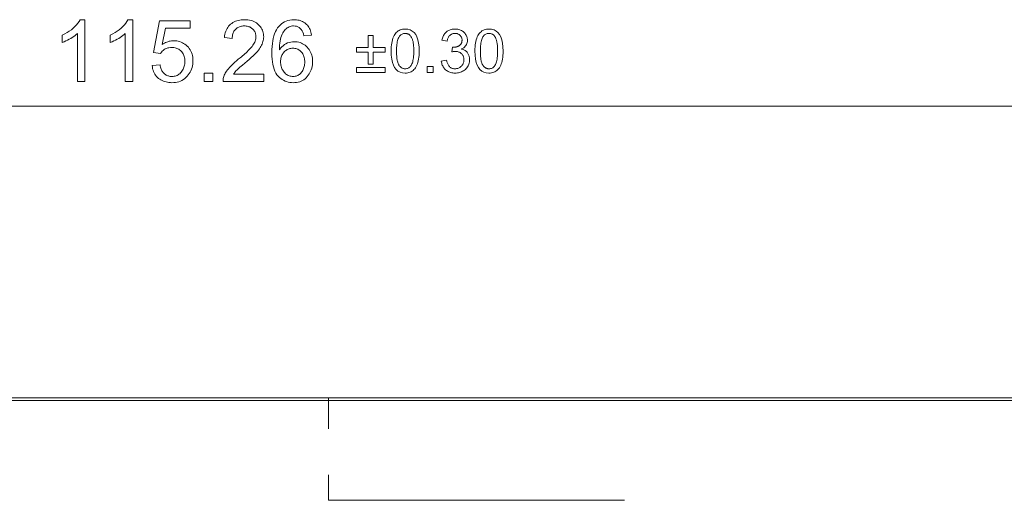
# Model space of a CAD drawing. Extents: x 0 to 841, y 0 to 594.
# Tile 13 of 69: x 239 to 279, y 438 to 458. Entities that reach past the tile are written whole.
import ezdxf

# ---------------------------------------------------------------- set-up
doc = ezdxf.new("R2010")
doc.units = 0
doc.linetypes.add('DASHSPACE', pattern=[30, 12, -18])

msp = doc.modelspace()

# ---------------------------------------------------------------- linework, layer by layer
at = {"color": 7, "lineweight": 13}
for p, q in [((195.238, 454.45), (304.553, 454.45)), ((212.395, 442.622), (287.428, 442.622)), ((212.395, 442.521), (287.428, 442.521))]:
    msp.add_line(p, q, dxfattribs=at)
at = {"color": 7, "lineweight": 13, "ltscale": 0.497148}
msp.add_line((241.951, 442.622), (261.837, 442.622), dxfattribs=at)
at = {"color": 7, "lineweight": 13, "ltscale": 0.441301}
msp.add_line((243.069, 442.622), (260.721, 442.622), dxfattribs=at)
at = {"color": 7, "linetype": 'DASHSPACE', "lineweight": 13, "ltscale": 0.10375}
msp.add_line((251.895, 442.622), (251.895, 438.472), dxfattribs=at)
at = {"color": 7, "linetype": 'DASHSPACE', "lineweight": 13}
msp.add_line((251.895, 438.472), (314.946, 438.472), dxfattribs=at)
at = {"color": 7, "lineweight": 13}
for points in [[(242.021, 455.45), (241.714, 455.45), (241.714, 457.406), (241.666, 457.363), (241.616, 457.321), (241.562, 457.281), (241.505, 457.242), (241.445, 457.204), (241.382, 457.168), (241.316, 457.133), (241.246, 457.099), (241.174, 457.066), (241.098, 457.035), (241.098, 457.332), (241.201, 457.384), (241.297, 457.439), (241.386, 457.496), (241.469, 457.555), (241.544, 457.617), (241.613, 457.681), (241.675, 457.747), (241.731, 457.816), (241.779, 457.888), (241.821, 457.961), (242.021, 457.961)], [(243.963, 455.45), (243.656, 455.45), (243.656, 457.406), (243.609, 457.363), (243.558, 457.321), (243.504, 457.281), (243.447, 457.242), (243.387, 457.204), (243.324, 457.168), (243.258, 457.133), (243.189, 457.099), (243.116, 457.066), (243.041, 457.035), (243.041, 457.332), (243.143, 457.384), (243.239, 457.439), (243.328, 457.496), (243.411, 457.555), (243.487, 457.617), (243.556, 457.681), (243.618, 457.747), (243.673, 457.816), (243.722, 457.888), (243.764, 457.961), (243.963, 457.961)], [(245.148, 456.952), (245.194, 456.982), (245.24, 457.008), (245.287, 457.032), (245.334, 457.052), (245.381, 457.07), (245.429, 457.084), (245.477, 457.095), (245.525, 457.103), (245.574, 457.107), (245.622, 457.109), (245.684, 457.107), (245.744, 457.1), (245.803, 457.089), (245.859, 457.073), (245.915, 457.054), (245.968, 457.029), (246.02, 457.001), (246.071, 456.967), (246.119, 456.93), (246.166, 456.888), (246.211, 456.842), (246.25, 456.794), (246.285, 456.742), (246.315, 456.688), (246.34, 456.63), (246.361, 456.57), (246.378, 456.507), (246.389, 456.44), (246.396, 456.371), (246.398, 456.299), (246.396, 456.226), (246.389, 456.155), (246.377, 456.086), (246.361, 456.019), (246.34, 455.955), (246.314, 455.893), (246.283, 455.833), (246.248, 455.775), (246.208, 455.72), (246.163, 455.667), (246.115, 455.618), (246.063, 455.573), (246.009, 455.534), (245.951, 455.501), (245.891, 455.472), (245.828, 455.448), (245.762, 455.43), (245.693, 455.417), (245.621, 455.409), (245.546, 455.407), (245.484, 455.409), (245.424, 455.414), (245.366, 455.423), (245.309, 455.435), (245.255, 455.451), (245.201, 455.47), (245.15, 455.493), (245.1, 455.52), (245.052, 455.55), (245.005, 455.583), (244.961, 455.62), (244.922, 455.661), (244.886, 455.705), (244.853, 455.752), (244.825, 455.802), (244.801, 455.856), (244.781, 455.914), (244.764, 455.974), (244.751, 456.039), (244.743, 456.106), (245.063, 456.13), (245.072, 456.084), (245.082, 456.04), (245.095, 455.999), (245.109, 455.96), (245.125, 455.923), (245.142, 455.889), (245.161, 455.857), (245.183, 455.828), (245.206, 455.801), (245.23, 455.776), (245.256, 455.754), (245.284, 455.734), (245.312, 455.717), (245.342, 455.701), (245.373, 455.688), (245.405, 455.678), (245.439, 455.67), (245.473, 455.664), (245.509, 455.66), (245.546, 455.659), (245.592, 455.661), (245.636, 455.666), (245.678, 455.675), (245.718, 455.688), (245.757, 455.703), (245.794, 455.723), (245.829, 455.746), (245.863, 455.772), (245.894, 455.802), (245.924, 455.836), (245.952, 455.872), (245.977, 455.91), (245.998, 455.949), (246.017, 455.99), (246.033, 456.033), (246.046, 456.077), (246.056, 456.123), (246.063, 456.17), (246.068, 456.219), (246.069, 456.27), (246.068, 456.321), (246.063, 456.37), (246.056, 456.417), (246.046, 456.462), (246.032, 456.505), (246.016, 456.545), (245.997, 456.583), (245.974, 456.619), (245.949, 456.653), (245.921, 456.684), (245.89, 456.713), (245.858, 456.739), (245.824, 456.762), (245.789, 456.781), (245.751, 456.798), (245.712, 456.812), (245.671, 456.822), (245.629, 456.83), (245.585, 456.834), (245.539, 456.836), (245.481, 456.834), (245.426, 456.826), (245.374, 456.814), (245.325, 456.797), (245.278, 456.776), (245.234, 456.749), (245.193, 456.718), (245.154, 456.682), (245.118, 456.641), (245.085, 456.595), (244.795, 456.63), (245.039, 457.915), (246.279, 457.915), (246.279, 457.619), (245.283, 457.619)], [(249.272, 455.45), (247.616, 455.45), (247.617, 455.492), (247.622, 455.534), (247.629, 455.577), (247.64, 455.62), (247.653, 455.662), (247.669, 455.705), (247.688, 455.748), (247.71, 455.791), (247.735, 455.834), (247.764, 455.878), (247.796, 455.922), (247.833, 455.969), (247.875, 456.017), (247.923, 456.068), (247.975, 456.121), (248.033, 456.177), (248.096, 456.234), (248.164, 456.294), (248.237, 456.356), (248.315, 456.42), (248.364, 456.46), (248.412, 456.5), (248.459, 456.54), (248.505, 456.581), (248.549, 456.623), (248.593, 456.664), (248.635, 456.706), (248.677, 456.749), (248.717, 456.792), (248.757, 456.835), (248.794, 456.879), (248.827, 456.922), (248.856, 456.966), (248.881, 457.009), (248.903, 457.053), (248.92, 457.097), (248.934, 457.141), (248.943, 457.185), (248.949, 457.229), (248.951, 457.273), (248.95, 457.31), (248.946, 457.346), (248.939, 457.38), (248.93, 457.413), (248.918, 457.445), (248.903, 457.476), (248.886, 457.505), (248.866, 457.533), (248.843, 457.56), (248.817, 457.585), (248.79, 457.609), (248.761, 457.63), (248.731, 457.648), (248.699, 457.665), (248.666, 457.678), (248.631, 457.689), (248.595, 457.698), (248.558, 457.704), (248.519, 457.708), (248.479, 457.709), (248.438, 457.708), (248.399, 457.704), (248.361, 457.698), (248.324, 457.689), (248.289, 457.677), (248.255, 457.663), (248.223, 457.647), (248.191, 457.628), (248.161, 457.606), (248.133, 457.582), (248.106, 457.555), (248.082, 457.526), (248.061, 457.495), (248.043, 457.46), (248.027, 457.424), (248.015, 457.384), (248.005, 457.343), (247.997, 457.299), (247.993, 457.252), (247.991, 457.203), (247.676, 457.238), (247.683, 457.307), (247.695, 457.372), (247.71, 457.434), (247.73, 457.493), (247.753, 457.548), (247.78, 457.6), (247.81, 457.649), (247.845, 457.695), (247.883, 457.737), (247.926, 457.776), (247.971, 457.811), (248.019, 457.842), (248.069, 457.87), (248.121, 457.895), (248.176, 457.915), (248.233, 457.932), (248.293, 457.945), (248.355, 457.954), (248.419, 457.96), (248.486, 457.961), (248.558, 457.959), (248.627, 457.953), (248.692, 457.943), (248.754, 457.929), (248.813, 457.911), (248.869, 457.888), (248.922, 457.862), (248.971, 457.831), (249.017, 457.796), (249.06, 457.758), (249.099, 457.716), (249.134, 457.673), (249.164, 457.628), (249.191, 457.581), (249.214, 457.533), (249.232, 457.483), (249.247, 457.431), (249.257, 457.378), (249.263, 457.322), (249.265, 457.266), (249.263, 457.218), (249.258, 457.169), (249.249, 457.121), (249.237, 457.072), (249.222, 457.024), (249.203, 456.975), (249.18, 456.926), (249.154, 456.877), (249.125, 456.828), (249.092, 456.779), (249.054, 456.728), (249.009, 456.674), (248.957, 456.616), (248.899, 456.555), (248.833, 456.491), (248.761, 456.423), (248.681, 456.352), (248.595, 456.278), (248.502, 456.201), (248.402, 456.12), (248.35, 456.077), (248.301, 456.035), (248.256, 455.995), (248.214, 455.956), (248.177, 455.918), (248.142, 455.881), (248.112, 455.846), (248.085, 455.811), (248.062, 455.778), (248.042, 455.746), (249.272, 455.746)], [(249.908, 456.739), (249.952, 456.802), (250, 456.858), (250.051, 456.907), (250.106, 456.95), (250.164, 456.987), (250.226, 457.017), (250.292, 457.04), (250.361, 457.056), (250.434, 457.066), (250.51, 457.07), (250.57, 457.067), (250.629, 457.061), (250.686, 457.049), (250.741, 457.033), (250.794, 457.013), (250.845, 456.988), (250.895, 456.958), (250.942, 456.924), (250.988, 456.886), (251.032, 456.843), (251.073, 456.796), (251.109, 456.747), (251.141, 456.695), (251.169, 456.641), (251.193, 456.584), (251.212, 456.525), (251.227, 456.463), (251.238, 456.399), (251.244, 456.332), (251.247, 456.263), (251.244, 456.193), (251.238, 456.125), (251.227, 456.059), (251.212, 455.995), (251.193, 455.933), (251.17, 455.874), (251.142, 455.816), (251.11, 455.761), (251.073, 455.708), (251.033, 455.657), (250.988, 455.609), (250.941, 455.567), (250.892, 455.529), (250.839, 455.497), (250.783, 455.469), (250.725, 455.447), (250.664, 455.429), (250.6, 455.417), (250.533, 455.409), (250.464, 455.407), (250.393, 455.41), (250.324, 455.418), (250.258, 455.431), (250.193, 455.449), (250.131, 455.473), (250.07, 455.503), (250.012, 455.537), (249.956, 455.577), (249.903, 455.622), (249.851, 455.673), (249.803, 455.73), (249.76, 455.796), (249.722, 455.87), (249.689, 455.952), (249.661, 456.043), (249.638, 456.141), (249.62, 456.248), (249.608, 456.364), (249.6, 456.487), (249.598, 456.619), (249.6, 456.75), (249.607, 456.874), (249.618, 456.991), (249.634, 457.101), (249.655, 457.205), (249.68, 457.302), (249.71, 457.393), (249.744, 457.477), (249.783, 457.554), (249.827, 457.625), (249.875, 457.689), (249.927, 457.746), (249.983, 457.796), (250.043, 457.84), (250.108, 457.877), (250.176, 457.908), (250.249, 457.931), (250.325, 457.948), (250.406, 457.958), (250.491, 457.961), (250.547, 457.96), (250.6, 457.955), (250.652, 457.947), (250.702, 457.936), (250.751, 457.922), (250.798, 457.905), (250.842, 457.885), (250.886, 457.861), (250.927, 457.834), (250.967, 457.805), (251.004, 457.772), (251.039, 457.736), (251.07, 457.697), (251.098, 457.655), (251.123, 457.61), (251.146, 457.562), (251.165, 457.511), (251.181, 457.456), (251.194, 457.399), (251.204, 457.339), (250.897, 457.312), (250.878, 457.387), (250.853, 457.455), (250.824, 457.514), (250.789, 457.566), (250.75, 457.61), (250.705, 457.646), (250.655, 457.673), (250.6, 457.693), (250.539, 457.705), (250.474, 457.709), (250.428, 457.707), (250.383, 457.7), (250.339, 457.688), (250.297, 457.672), (250.255, 457.651), (250.216, 457.625), (250.177, 457.595), (250.14, 457.56), (250.104, 457.52), (250.07, 457.475), (250.038, 457.426), (250.009, 457.371), (249.984, 457.311), (249.962, 457.245), (249.943, 457.174), (249.928, 457.098), (249.916, 457.016), (249.908, 456.929), (249.903, 456.837), (249.901, 456.739)], [(255, 457.583), (255.109, 457.574), (255.206, 457.547), (255.291, 457.502), (255.365, 457.44), (255.428, 457.359), (255.48, 457.261), (255.519, 457.144), (255.548, 457.01), (255.565, 456.858), (255.571, 456.688), (255.569, 456.599), (255.565, 456.516), (255.558, 456.437), (255.547, 456.363), (255.534, 456.293), (255.518, 456.228), (255.499, 456.168), (255.476, 456.112), (255.451, 456.061), (255.423, 456.015), (255.393, 455.973), (255.359, 455.936), (255.323, 455.903), (255.285, 455.874), (255.244, 455.85), (255.2, 455.83), (255.154, 455.815), (255.105, 455.803), (255.054, 455.797), (255, 455.795), (254.892, 455.804), (254.795, 455.83), (254.71, 455.875), (254.636, 455.938), (254.573, 456.018), (254.522, 456.116), (254.482, 456.232), (254.454, 456.366), (254.437, 456.518), (254.431, 456.688), (254.432, 456.776), (254.437, 456.859), (254.444, 456.938), (254.454, 457.013), (254.468, 457.082), (254.484, 457.147), (254.503, 457.208), (254.525, 457.264), (254.55, 457.315), (254.578, 457.361), (254.609, 457.404), (254.642, 457.441), (254.678, 457.474), (254.717, 457.503), (254.757, 457.528), (254.801, 457.547), (254.847, 457.563), (254.895, 457.574), (254.947, 457.581)], [(257.286, 456.771), (257.318, 456.764), (257.348, 456.755), (257.376, 456.744), (257.403, 456.731), (257.429, 456.716), (257.452, 456.7), (257.475, 456.681), (257.495, 456.661), (257.514, 456.638), (257.531, 456.614), (257.547, 456.589), (257.561, 456.563), (257.574, 456.537), (257.585, 456.51), (257.594, 456.483), (257.601, 456.455), (257.607, 456.427), (257.611, 456.399), (257.614, 456.37), (257.614, 456.34), (257.613, 456.293), (257.608, 456.248), (257.599, 456.205), (257.587, 456.163), (257.571, 456.123), (257.552, 456.084), (257.529, 456.048), (257.503, 456.013), (257.474, 455.98), (257.441, 455.948), (257.405, 455.919), (257.369, 455.893), (257.33, 455.87), (257.291, 455.85), (257.25, 455.833), (257.208, 455.819), (257.164, 455.808), (257.119, 455.801), (257.073, 455.796), (257.025, 455.795), (256.979, 455.796), (256.935, 455.8), (256.893, 455.807), (256.853, 455.816), (256.813, 455.828), (256.776, 455.843), (256.74, 455.861), (256.706, 455.881), (256.674, 455.904), (256.643, 455.93), (256.614, 455.957), (256.588, 455.987), (256.564, 456.018), (256.543, 456.051), (256.524, 456.086), (256.507, 456.123), (256.494, 456.161), (256.482, 456.201), (256.474, 456.243), (256.467, 456.286), (256.682, 456.316), (256.689, 456.283), (256.697, 456.251), (256.706, 456.22), (256.716, 456.192), (256.728, 456.165), (256.74, 456.14), (256.753, 456.117), (256.768, 456.095), (256.783, 456.075), (256.8, 456.057), (256.817, 456.041), (256.836, 456.026), (256.856, 456.013), (256.877, 456.002), (256.899, 455.993), (256.922, 455.985), (256.946, 455.979), (256.971, 455.975), (256.997, 455.972), (257.025, 455.971), (257.054, 455.972), (257.083, 455.976), (257.111, 455.981), (257.138, 455.988), (257.164, 455.998), (257.189, 456.009), (257.213, 456.023), (257.236, 456.039), (257.258, 456.057), (257.28, 456.077), (257.299, 456.099), (257.317, 456.121), (257.333, 456.145), (257.346, 456.169), (257.358, 456.194), (257.367, 456.221), (257.375, 456.248), (257.38, 456.276), (257.383, 456.305), (257.384, 456.335), (257.383, 456.364), (257.38, 456.392), (257.376, 456.419), (257.369, 456.445), (257.36, 456.47), (257.35, 456.494), (257.338, 456.516), (257.323, 456.538), (257.307, 456.559), (257.289, 456.579), (257.27, 456.597), (257.249, 456.614), (257.227, 456.628), (257.204, 456.641), (257.18, 456.651), (257.154, 456.66), (257.128, 456.667), (257.1, 456.672), (257.071, 456.675), (257.042, 456.676), (257.029, 456.675), (257.016, 456.675), (257.002, 456.674), (256.987, 456.672), (256.973, 456.67), (256.957, 456.667), (256.941, 456.665), (256.925, 456.661), (256.908, 456.657), (256.89, 456.653), (256.915, 456.842), (256.932, 456.842), (256.948, 456.842), (256.963, 456.842), (256.978, 456.843), (256.992, 456.844), (257.005, 456.845), (257.018, 456.846), (257.03, 456.847), (257.041, 456.848), (257.051, 456.85), (257.061, 456.852), (257.072, 456.854), (257.082, 456.857), (257.093, 456.86), (257.104, 456.864), (257.116, 456.869), (257.127, 456.873), (257.139, 456.879), (257.151, 456.884), (257.163, 456.891), (257.175, 456.897), (257.187, 456.905), (257.199, 456.912), (257.209, 456.921), (257.22, 456.93), (257.23, 456.939), (257.24, 456.949), (257.249, 456.96), (257.258, 456.971), (257.266, 456.983), (257.274, 456.995), (257.281, 457.008), (257.287, 457.022), (257.292, 457.036), (257.296, 457.051), (257.3, 457.066), (257.303, 457.082), (257.305, 457.098), (257.306, 457.115), (257.306, 457.133), (257.306, 457.158), (257.303, 457.183), (257.299, 457.206), (257.293, 457.228), (257.285, 457.248), (257.275, 457.268), (257.264, 457.286), (257.251, 457.304), (257.236, 457.32), (257.22, 457.335), (257.202, 457.348), (257.184, 457.36), (257.166, 457.371), (257.146, 457.38), (257.127, 457.388), (257.106, 457.395), (257.086, 457.4), (257.064, 457.403), (257.042, 457.405), (257.02, 457.406), (256.994, 457.405), (256.97, 457.403), (256.946, 457.399), (256.924, 457.393), (256.902, 457.386), (256.881, 457.377), (256.862, 457.366), (256.843, 457.353), (256.825, 457.339), (256.808, 457.324), (256.792, 457.307), (256.778, 457.288), (256.764, 457.268), (256.752, 457.247), (256.741, 457.224), (256.732, 457.2), (256.723, 457.174), (256.716, 457.147), (256.71, 457.119), (256.705, 457.089), (256.49, 457.128), (256.499, 457.173), (256.511, 457.215), (256.524, 457.255), (256.54, 457.292), (256.557, 457.327), (256.576, 457.36), (256.598, 457.391), (256.621, 457.42), (256.647, 457.446), (256.674, 457.469), (256.703, 457.491), (256.734, 457.51), (256.765, 457.527), (256.797, 457.542), (256.831, 457.555), (256.866, 457.565), (256.901, 457.573), (256.938, 457.578), (256.976, 457.582), (257.015, 457.583), (257.058, 457.582), (257.1, 457.578), (257.14, 457.571), (257.178, 457.562), (257.216, 457.55), (257.251, 457.535), (257.286, 457.518), (257.319, 457.498), (257.35, 457.476), (257.38, 457.451), (257.408, 457.424), (257.433, 457.396), (257.454, 457.367), (257.474, 457.336), (257.49, 457.304), (257.503, 457.271), (257.513, 457.237), (257.52, 457.202), (257.525, 457.166), (257.526, 457.128), (257.524, 457.081), (257.517, 457.036), (257.505, 456.994), (257.488, 456.954), (257.466, 456.918), (257.44, 456.884), (257.409, 456.853), (257.373, 456.824), (257.332, 456.799), (257.286, 456.776)], [(258.399, 457.583), (258.507, 457.574), (258.604, 457.547), (258.69, 457.502), (258.764, 457.44), (258.827, 457.359), (258.878, 457.261), (258.918, 457.144), (258.947, 457.01), (258.964, 456.858), (258.969, 456.688), (258.968, 456.599), (258.963, 456.516), (258.956, 456.437), (258.946, 456.363), (258.932, 456.293), (258.916, 456.228), (258.897, 456.168), (258.875, 456.112), (258.85, 456.061), (258.822, 456.015), (258.791, 455.973), (258.758, 455.936), (258.722, 455.903), (258.683, 455.874), (258.642, 455.85), (258.599, 455.83), (258.553, 455.815), (258.504, 455.803), (258.453, 455.797), (258.399, 455.795), (258.291, 455.804), (258.194, 455.83), (258.108, 455.875), (258.034, 455.938), (257.972, 456.018), (257.92, 456.116), (257.881, 456.232), (257.852, 456.366), (257.835, 456.518), (257.829, 456.688), (257.831, 456.776), (257.835, 456.859), (257.843, 456.938), (257.853, 457.013), (257.866, 457.082), (257.882, 457.147), (257.902, 457.208), (257.924, 457.264), (257.949, 457.315), (257.977, 457.361), (258.008, 457.404), (258.041, 457.441), (258.077, 457.474), (258.115, 457.503), (258.156, 457.528), (258.199, 457.547), (258.245, 457.563), (258.294, 457.574), (258.345, 457.581)], [(254.186, 456.639), (253.707, 456.639), (253.707, 456.16), (253.507, 456.16), (253.507, 456.639), (253.028, 456.639), (253.028, 456.839), (253.507, 456.839), (253.507, 457.318), (253.707, 457.318), (253.707, 456.839), (254.186, 456.839)], [(255, 455.971), (255.034, 455.973), (255.066, 455.978), (255.096, 455.986), (255.125, 455.998), (255.152, 456.013), (255.177, 456.032), (255.201, 456.054), (255.223, 456.079), (255.243, 456.107), (255.262, 456.139), (255.278, 456.175), (255.293, 456.215), (255.307, 456.259), (255.318, 456.307), (255.328, 456.36), (255.336, 456.417), (255.342, 456.478), (255.346, 456.544), (255.349, 456.614), (255.35, 456.688), (255.35, 456.739), (255.348, 456.789), (255.346, 456.836), (255.344, 456.882), (255.34, 456.924), (255.336, 456.965), (255.331, 457.003), (255.325, 457.039), (255.319, 457.073), (255.311, 457.105), (255.303, 457.134), (255.294, 457.163), (255.284, 457.189), (255.274, 457.214), (255.263, 457.238), (255.25, 457.259), (255.238, 457.28), (255.224, 457.299), (255.209, 457.316), (255.194, 457.332), (255.178, 457.346), (255.161, 457.358), (255.144, 457.37), (255.125, 457.379), (255.106, 457.388), (255.086, 457.394), (255.065, 457.4), (255.044, 457.403), (255.021, 457.405), (254.998, 457.406), (254.964, 457.405), (254.932, 457.399), (254.902, 457.391), (254.873, 457.379), (254.846, 457.364), (254.821, 457.345), (254.798, 457.323), (254.776, 457.297), (254.756, 457.268), (254.738, 457.236), (254.721, 457.199), (254.706, 457.159), (254.693, 457.115), (254.682, 457.066), (254.672, 457.013), (254.664, 456.956), (254.658, 456.895), (254.654, 456.83), (254.651, 456.761), (254.65, 456.688), (254.651, 456.636), (254.652, 456.587), (254.654, 456.54), (254.657, 456.496), (254.66, 456.453), (254.665, 456.413), (254.67, 456.375), (254.676, 456.339), (254.682, 456.305), (254.69, 456.273), (254.698, 456.244), (254.707, 456.215), (254.717, 456.189), (254.727, 456.164), (254.739, 456.14), (254.751, 456.118), (254.764, 456.098), (254.777, 456.079), (254.792, 456.062), (254.807, 456.046), (254.823, 456.032), (254.839, 456.019), (254.857, 456.008), (254.875, 455.998), (254.894, 455.99), (254.914, 455.983), (254.934, 455.978), (254.955, 455.974), (254.977, 455.972)], [(258.399, 455.971), (258.433, 455.973), (258.465, 455.978), (258.495, 455.986), (258.524, 455.998), (258.551, 456.013), (258.576, 456.032), (258.6, 456.054), (258.621, 456.079), (258.642, 456.107), (258.66, 456.139), (258.677, 456.175), (258.692, 456.215), (258.705, 456.259), (258.717, 456.307), (258.726, 456.36), (258.734, 456.417), (258.741, 456.478), (258.745, 456.544), (258.748, 456.614), (258.749, 456.688), (258.748, 456.739), (258.747, 456.789), (258.745, 456.836), (258.742, 456.882), (258.739, 456.924), (258.735, 456.965), (258.729, 457.003), (258.724, 457.039), (258.717, 457.073), (258.71, 457.105), (258.702, 457.134), (258.693, 457.163), (258.683, 457.189), (258.672, 457.214), (258.661, 457.238), (258.649, 457.259), (258.636, 457.28), (258.622, 457.299), (258.608, 457.316), (258.593, 457.332), (258.577, 457.346), (258.56, 457.358), (258.542, 457.37), (258.524, 457.379), (258.505, 457.388), (258.484, 457.394), (258.464, 457.4), (258.442, 457.403), (258.42, 457.405), (258.396, 457.406), (258.363, 457.405), (258.331, 457.399), (258.3, 457.391), (258.272, 457.379), (258.245, 457.364), (258.22, 457.345), (258.196, 457.323), (258.174, 457.297), (258.154, 457.268), (258.136, 457.236), (258.12, 457.199), (258.105, 457.159), (258.092, 457.115), (258.08, 457.066), (258.071, 457.013), (258.063, 456.956), (258.057, 456.895), (258.052, 456.83), (258.05, 456.761), (258.049, 456.688), (258.049, 456.636), (258.051, 456.587), (258.053, 456.54), (258.055, 456.496), (258.059, 456.453), (258.063, 456.413), (258.068, 456.375), (258.074, 456.339), (258.081, 456.305), (258.088, 456.273), (258.097, 456.244), (258.106, 456.215), (258.115, 456.189), (258.126, 456.164), (258.137, 456.14), (258.149, 456.118), (258.162, 456.098), (258.176, 456.079), (258.19, 456.062), (258.205, 456.046), (258.221, 456.032), (258.238, 456.019), (258.255, 456.008), (258.274, 455.998), (258.293, 455.99), (258.312, 455.983), (258.333, 455.978), (258.354, 455.974), (258.376, 455.972)], [(250.457, 455.659), (250.499, 455.661), (250.538, 455.666), (250.577, 455.675), (250.613, 455.687), (250.648, 455.702), (250.682, 455.721), (250.714, 455.743), (250.744, 455.768), (250.773, 455.797), (250.8, 455.83), (250.825, 455.865), (250.847, 455.901), (250.867, 455.939), (250.884, 455.978), (250.898, 456.018), (250.91, 456.06), (250.919, 456.104), (250.926, 456.148), (250.93, 456.195), (250.931, 456.242), (250.93, 456.29), (250.926, 456.336), (250.919, 456.38), (250.91, 456.423), (250.898, 456.464), (250.884, 456.503), (250.867, 456.541), (250.847, 456.576), (250.825, 456.611), (250.8, 456.643), (250.773, 456.673), (250.744, 456.7), (250.713, 456.724), (250.68, 456.745), (250.646, 456.762), (250.61, 456.776), (250.572, 456.788), (250.532, 456.796), (250.49, 456.8), (250.447, 456.802), (250.407, 456.8), (250.368, 456.796), (250.33, 456.788), (250.294, 456.778), (250.258, 456.765), (250.224, 456.748), (250.19, 456.729), (250.158, 456.706), (250.127, 456.681), (250.097, 456.653), (250.069, 456.622), (250.044, 456.589), (250.022, 456.555), (250.003, 456.518), (249.987, 456.48), (249.974, 456.439), (249.964, 456.397), (249.956, 456.353), (249.952, 456.307), (249.951, 456.26), (249.952, 456.21), (249.956, 456.163), (249.964, 456.117), (249.974, 456.072), (249.987, 456.029), (250.002, 455.987), (250.021, 455.947), (250.043, 455.908), (250.067, 455.871), (250.095, 455.835), (250.124, 455.802), (250.155, 455.772), (250.188, 455.745), (250.222, 455.723), (250.257, 455.703), (250.294, 455.687), (250.333, 455.675), (250.373, 455.666), (250.414, 455.661)], [(254.186, 455.825), (253.028, 455.825), (253.028, 456.025), (254.186, 456.025)], [(256.143, 455.825), (255.898, 455.825), (255.898, 456.069), (256.143, 456.069)], [(247.198, 455.45), (246.849, 455.45), (246.849, 455.799), (247.198, 455.799)]]:
    msp.add_lwpolyline(points, close=True, dxfattribs=at)

doc.saveas('drawing.dxf')
